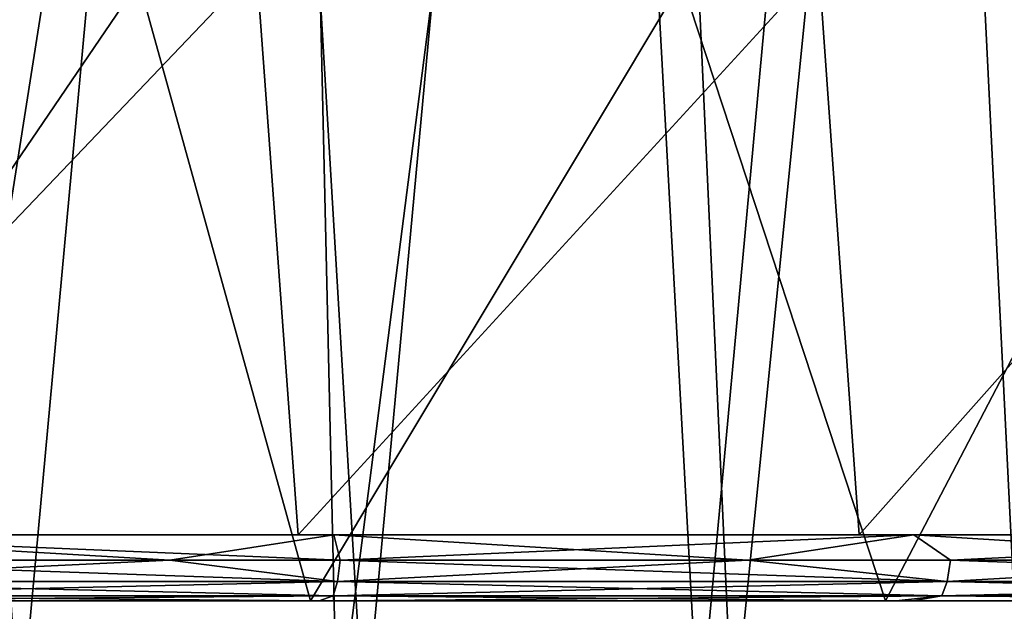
# Model space of a CAD drawing. Header units: millimetres. Extents: x -142 to 142, y -43 to 80.
# Tile 70 of 95: x 42 to 57, y -36 to -27. Entities that reach past the tile are written whole.
import ezdxf

# ---------------------------------------------------------------- set-up
doc = ezdxf.new("R2010")
doc.units = ezdxf.units.MM
doc.header["$LTSCALE"] = 52.148148
for name, color, linetype in [('166', 7, 'CONTINUOUS'), ('171', 7, 'CONTINUOUS'), ('172', 7, 'CONTINUOUS'), ('185', 7, 'CONTINUOUS'), ('189', 7, 'CONTINUOUS'), ('22', 7, 'CONTINUOUS'), ('221', 7, 'CONTINUOUS'), ('222', 7, 'CONTINUOUS'), ('227', 7, 'CONTINUOUS'), ('234', 7, 'CONTINUOUS')]:
    doc.layers.add(name, color=color, linetype=linetype)

msp = doc.modelspace()

# ---------------------------------------------------------------- linework, layer by layer
at = {"layer": '166', "color": 7, "linetype": 'Continuous', "true_color": 0xe0f2ff}
for points in [[(37.719, -35.5, 77.519), (46.722, -35.5, 75.885), (37.82, -35.5, 78.842), (37.719, -35.5, 77.519)], [(46.722, -35.5, -75.885), (37.719, -35.5, -77.519), (38.009, -35.5, -78.812), (46.722, -35.5, -75.885)], [(37.82, -35.5, 78.842), (46.722, -35.5, 75.885), (46.852, -35.5, 77.207), (37.82, -35.5, 78.842)], [(47.075, -35.5, -77.162), (46.722, -35.5, -75.885), (38.009, -35.5, -78.812), (47.075, -35.5, -77.162)], [(46.722, -35.5, 75.885), (55.45, -35.5, 73.922), (46.852, -35.5, 77.207), (46.722, -35.5, 75.885)], [(55.45, -35.5, -73.922), (46.722, -35.5, -75.885), (47.075, -35.5, -77.162), (55.45, -35.5, -73.922)], [(46.852, -35.5, 77.207), (55.45, -35.5, 73.922), (55.613, -35.5, 75.243), (46.852, -35.5, 77.207)], [(55.865, -35.5, -75.18), (55.45, -35.5, -73.922), (47.075, -35.5, -77.162), (55.865, -35.5, -75.18)], [(55.45, -35.5, 73.922), (63.872, -35.5, 71.646), (55.613, -35.5, 75.243), (55.45, -35.5, 73.922)], [(63.872, -35.5, -71.646), (55.45, -35.5, -73.922), (55.865, -35.5, -75.18), (63.872, -35.5, -71.646)], [(55.613, -35.5, 75.243), (63.872, -35.5, 71.646), (64.058, -35.5, 72.968), (55.613, -35.5, 75.243)], [(64.332, -35.5, -72.888), (63.872, -35.5, -71.646), (55.865, -35.5, -75.18), (64.332, -35.5, -72.888)]]:
    msp.add_3dface(points, dxfattribs=at)
at = {"layer": '171', "color": 7, "linetype": 'Continuous', "true_color": 0xe0f2ff}
for points in [[(62.719, -25.854, 73.688), (54.436, -25.863, 75.863), (55.051, -34.5, 76.511), (62.719, -25.854, 73.688)], [(63.177, -34.5, 74.367), (62.719, -25.854, 73.688), (55.051, -34.5, 76.511), (63.177, -34.5, 74.367)], [(45.9, -25.871, 77.734), (37.062, -25.878, 79.301), (37.673, -34.5, 79.978), (45.9, -25.871, 77.734)], [(46.533, -34.5, 78.392), (45.9, -25.871, 77.734), (37.673, -34.5, 79.978), (46.533, -34.5, 78.392)], [(54.436, -25.863, 75.863), (45.9, -25.871, 77.734), (46.533, -34.5, 78.392), (54.436, -25.863, 75.863)], [(55.051, -34.5, 76.511), (54.436, -25.863, 75.863), (46.533, -34.5, 78.392), (55.051, -34.5, 76.511)]]:
    msp.add_3dface(points, dxfattribs=at)
at = {"layer": '172', "color": 7, "linetype": 'Continuous', "true_color": 0xe0f2ff}
for points in [[(54.438, -25.863, -75.863), (62.72, -25.854, -73.688), (55.051, -34.5, -76.511), (54.438, -25.863, -75.863)], [(55.051, -34.5, -76.511), (62.72, -25.854, -73.688), (63.177, -34.5, -74.367), (55.051, -34.5, -76.511)], [(37.062, -25.878, -79.301), (45.901, -25.871, -77.734), (37.673, -34.5, -79.978), (37.062, -25.878, -79.301)], [(37.673, -34.5, -79.978), (45.901, -25.871, -77.734), (46.533, -34.5, -78.392), (37.673, -34.5, -79.978)], [(45.901, -25.871, -77.734), (54.438, -25.863, -75.863), (46.533, -34.5, -78.392), (45.901, -25.871, -77.734)], [(46.533, -34.5, -78.392), (54.438, -25.863, -75.863), (55.051, -34.5, -76.511), (46.533, -34.5, -78.392)]]:
    msp.add_3dface(points, dxfattribs=at)
at = {"layer": '185', "color": 7, "linetype": 'Continuous', "true_color": 0xe0f2ff}
for points in [[(37.719, -35.5, 77.519), (35.611, -26.099, 77.005), (44.116, -26.094, 75.544), (37.719, -35.5, 77.519)], [(46.722, -35.5, 75.885), (37.719, -35.5, 77.519), (44.116, -26.094, 75.544), (46.722, -35.5, 75.885)], [(46.722, -35.5, 75.885), (44.116, -26.094, 75.544), (52.358, -26.087, 73.796), (46.722, -35.5, 75.885)], [(55.45, -35.5, 73.922), (46.722, -35.5, 75.885), (52.358, -26.087, 73.796), (55.45, -35.5, 73.922)], [(55.45, -35.5, 73.922), (52.358, -26.087, 73.796), (60.361, -26.08, 71.764), (55.45, -35.5, 73.922)], [(63.872, -35.5, 71.646), (55.45, -35.5, 73.922), (60.361, -26.08, 71.764), (63.872, -35.5, 71.646)]]:
    msp.add_3dface(points, dxfattribs=at)
at = {"layer": '189', "color": 7, "linetype": 'Continuous', "true_color": 0xe0f2ff}
for points in [[(37.719, -35.5, -77.519), (44.116, -26.094, -75.544), (35.611, -26.099, -77.005), (37.719, -35.5, -77.519)], [(37.719, -35.5, -77.519), (46.722, -35.5, -75.885), (44.116, -26.094, -75.544), (37.719, -35.5, -77.519)], [(46.722, -35.5, -75.885), (52.358, -26.087, -73.796), (44.116, -26.094, -75.544), (46.722, -35.5, -75.885)], [(46.722, -35.5, -75.885), (55.45, -35.5, -73.922), (52.358, -26.087, -73.796), (46.722, -35.5, -75.885)], [(55.45, -35.5, -73.922), (60.362, -26.08, -71.763), (52.358, -26.087, -73.796), (55.45, -35.5, -73.922)], [(55.45, -35.5, -73.922), (63.872, -35.5, -71.646), (60.362, -26.08, -71.763), (55.45, -35.5, -73.922)]]:
    msp.add_3dface(points, dxfattribs=at)
at = {"layer": '22', "color": 7, "linetype": 'Continuous'}
for points in [[(45.483, -3, 60.415), (40.088, -3, 61.658), (42.303, -37.538, 59.313), (45.483, -3, 60.415)], [(40.897, -37.538, -59.63), (46.336, -3, -60.202), (47.123, -37.538, -58.131), (40.897, -37.538, -59.63)], [(40.964, -3, -61.468), (46.336, -3, -60.202), (40.897, -37.538, -59.63), (40.964, -3, -61.468)], [(47.536, -37.538, 58.023), (45.483, -3, 60.415), (42.303, -37.538, 59.313), (47.536, -37.538, 58.023)], [(50.729, -3, 59.027), (45.483, -3, 60.415), (47.536, -37.538, 58.023), (50.729, -3, 59.027)], [(46.336, -3, -60.202), (51.557, -3, -58.791), (47.123, -37.538, -58.131), (46.336, -3, -60.202)], [(47.123, -37.538, -58.131), (51.557, -3, -58.791), (53.133, -37.538, -56.438), (47.123, -37.538, -58.131)], [(52.614, -37.538, 56.594), (50.729, -3, 59.027), (47.536, -37.538, 58.023), (52.614, -37.538, 56.594)], [(55.796, -3, 57.505), (50.729, -3, 59.027), (52.614, -37.538, 56.594), (55.796, -3, 57.505)], [(51.557, -3, -58.791), (56.595, -3, -57.249), (53.133, -37.538, -56.438), (51.557, -3, -58.791)], [(57.505, -37.538, 55.041), (55.796, -3, 57.505), (52.614, -37.538, 56.594), (57.505, -37.538, 55.041)], [(53.133, -37.538, -56.438), (56.595, -3, -57.249), (58.873, -37.538, -54.574), (53.133, -37.538, -56.438)], [(60.624, -3, 55.877), (55.796, -3, 57.505), (57.505, -37.538, 55.041), (60.624, -3, 55.877)], [(56.595, -3, -57.249), (61.381, -3, -55.605), (58.873, -37.538, -54.574), (56.595, -3, -57.249)]]:
    msp.add_3dface(points, dxfattribs=at)
at = {"layer": '221', "color": 7, "linetype": 'Continuous', "true_color": 0xe0f2ff}
for points in [[(37.673, -34.5, -79.978), (46.533, -34.5, -78.392), (37.999, -34.5, -79.826), (37.673, -34.5, -79.978)], [(37.999, -34.5, -79.826), (46.533, -34.5, -78.392), (47.074, -34.5, -78.182), (37.999, -34.5, -79.826)], [(46.533, -34.5, -78.392), (55.051, -34.5, -76.511), (47.074, -34.5, -78.182), (46.533, -34.5, -78.392)], [(47.074, -34.5, -78.182), (55.051, -34.5, -76.511), (55.877, -34.5, -76.207), (47.074, -34.5, -78.182)], [(55.051, -34.5, -76.511), (63.177, -34.5, -74.367), (55.877, -34.5, -76.207), (55.051, -34.5, -76.511)], [(55.877, -34.5, -76.207), (63.177, -34.5, -74.367), (64.364, -34.5, -73.921), (55.877, -34.5, -76.207)]]:
    msp.add_3dface(points, dxfattribs=at)
at = {"layer": '222', "color": 7, "linetype": 'Continuous', "true_color": 0xe0f2ff}
for points in [[(46.533, -34.5, 78.392), (37.673, -34.5, 79.978), (37.999, -34.5, 79.826), (46.533, -34.5, 78.392)], [(47.074, -34.5, 78.182), (46.533, -34.5, 78.392), (37.999, -34.5, 79.826), (47.074, -34.5, 78.182)], [(55.051, -34.5, 76.511), (46.533, -34.5, 78.392), (47.074, -34.5, 78.182), (55.051, -34.5, 76.511)], [(55.877, -34.5, 76.207), (55.051, -34.5, 76.511), (47.074, -34.5, 78.182), (55.877, -34.5, 76.207)], [(63.177, -34.5, 74.367), (55.051, -34.5, 76.511), (55.877, -34.5, 76.207), (63.177, -34.5, 74.367)], [(64.364, -34.5, 73.921), (63.177, -34.5, 74.367), (55.877, -34.5, 76.207), (64.364, -34.5, 73.921)]]:
    msp.add_3dface(points, dxfattribs=at)
at = {"layer": '227', "color": 7, "linetype": 'Continuous', "true_color": 0xe0f2ff}
for points in [[(37.999, -34.5, -79.826), (44.584, -34.882, -78.595), (35.742, -34.882, -80.1), (37.999, -34.5, -79.826)], [(37.999, -34.5, -79.826), (47.074, -34.5, -78.182), (44.584, -34.882, -78.595), (37.999, -34.5, -79.826)], [(47.074, -34.5, -78.182), (53.359, -34.882, -76.734), (44.584, -34.882, -78.595), (47.074, -34.5, -78.182)], [(47.074, -34.5, -78.182), (55.877, -34.5, -76.207), (53.359, -34.882, -76.734), (47.074, -34.5, -78.182)], [(55.877, -34.5, -76.207), (62.048, -34.882, -74.505), (53.359, -34.882, -76.734), (55.877, -34.5, -76.207)], [(55.877, -34.5, -76.207), (64.364, -34.5, -73.921), (62.048, -34.882, -74.505), (55.877, -34.5, -76.207)], [(44.584, -34.882, -78.595), (37.793, -35.207, -79.563), (35.742, -34.882, -80.1), (44.584, -34.882, -78.595)], [(47.129, -35.207, -77.872), (37.793, -35.207, -79.563), (44.584, -34.882, -78.595), (47.129, -35.207, -77.872)], [(53.359, -34.882, -76.734), (47.129, -35.207, -77.872), (44.584, -34.882, -78.595), (53.359, -34.882, -76.734)], [(56.384, -35.207, -75.78), (47.129, -35.207, -77.872), (53.359, -34.882, -76.734), (56.384, -35.207, -75.78)], [(62.048, -34.882, -74.505), (56.384, -35.207, -75.78), (53.359, -34.882, -76.734), (62.048, -34.882, -74.505)], [(65.534, -35.207, -73.268), (56.384, -35.207, -75.78), (62.048, -34.882, -74.505), (65.534, -35.207, -73.268)], [(47.129, -35.207, -77.872), (37.742, -35.424, -79.242), (37.793, -35.207, -79.563), (47.129, -35.207, -77.872)], [(47.064, -35.424, -77.554), (37.742, -35.424, -79.242), (47.129, -35.207, -77.872), (47.064, -35.424, -77.554)], [(56.384, -35.207, -75.78), (47.064, -35.424, -77.554), (47.129, -35.207, -77.872), (56.384, -35.207, -75.78)], [(56.305, -35.424, -75.465), (47.064, -35.424, -77.554), (56.384, -35.207, -75.78), (56.305, -35.424, -75.465)], [(65.534, -35.207, -73.268), (56.305, -35.424, -75.465), (56.384, -35.207, -75.78), (65.534, -35.207, -73.268)], [(65.441, -35.424, -72.957), (56.305, -35.424, -75.465), (65.534, -35.207, -73.268), (65.441, -35.424, -72.957)], [(47.064, -35.424, -77.554), (38.009, -35.5, -78.812), (37.742, -35.424, -79.242), (47.064, -35.424, -77.554)], [(47.075, -35.5, -77.162), (38.009, -35.5, -78.812), (47.064, -35.424, -77.554), (47.075, -35.5, -77.162)], [(56.305, -35.424, -75.465), (47.075, -35.5, -77.162), (47.064, -35.424, -77.554), (56.305, -35.424, -75.465)], [(55.865, -35.5, -75.18), (47.075, -35.5, -77.162), (56.305, -35.424, -75.465), (55.865, -35.5, -75.18)], [(64.332, -35.5, -72.888), (55.865, -35.5, -75.18), (56.305, -35.424, -75.465), (64.332, -35.5, -72.888)], [(65.441, -35.424, -72.957), (64.332, -35.5, -72.888), (56.305, -35.424, -75.465), (65.441, -35.424, -72.957)]]:
    msp.add_3dface(points, dxfattribs=at)
at = {"layer": '234', "color": 7, "linetype": 'Continuous', "true_color": 0xe0f2ff}
for points in [[(37.999, -34.5, 79.826), (37.828, -34.882, 79.777), (47.172, -34.882, 78.085), (37.999, -34.5, 79.826)], [(47.074, -34.5, 78.182), (37.999, -34.5, 79.826), (47.172, -34.882, 78.085), (47.074, -34.5, 78.182)], [(55.877, -34.5, 76.207), (47.074, -34.5, 78.182), (47.172, -34.882, 78.085), (55.877, -34.5, 76.207)], [(55.877, -34.5, 76.207), (47.172, -34.882, 78.085), (56.436, -34.882, 75.99), (55.877, -34.5, 76.207)], [(64.364, -34.5, 73.921), (55.877, -34.5, 76.207), (56.436, -34.882, 75.99), (64.364, -34.5, 73.921)], [(64.364, -34.5, 73.921), (56.436, -34.882, 75.99), (65.597, -34.882, 73.476), (64.364, -34.5, 73.921)], [(37.793, -35.207, 79.563), (47.129, -35.207, 77.872), (37.828, -34.882, 79.777), (37.793, -35.207, 79.563)], [(37.828, -34.882, 79.777), (47.129, -35.207, 77.872), (47.172, -34.882, 78.085), (37.828, -34.882, 79.777)], [(47.129, -35.207, 77.872), (56.384, -35.207, 75.78), (47.172, -34.882, 78.085), (47.129, -35.207, 77.872)], [(47.172, -34.882, 78.085), (56.384, -35.207, 75.78), (56.436, -34.882, 75.99), (47.172, -34.882, 78.085)], [(56.384, -35.207, 75.78), (65.534, -35.207, 73.268), (56.436, -34.882, 75.99), (56.384, -35.207, 75.78)], [(56.436, -34.882, 75.99), (65.534, -35.207, 73.268), (65.597, -34.882, 73.476), (56.436, -34.882, 75.99)], [(37.742, -35.424, 79.242), (47.064, -35.424, 77.554), (37.793, -35.207, 79.563), (37.742, -35.424, 79.242)], [(37.793, -35.207, 79.563), (47.064, -35.424, 77.554), (47.129, -35.207, 77.872), (37.793, -35.207, 79.563)], [(47.064, -35.424, 77.554), (56.305, -35.424, 75.465), (47.129, -35.207, 77.872), (47.064, -35.424, 77.554)], [(47.129, -35.207, 77.872), (56.305, -35.424, 75.465), (56.384, -35.207, 75.78), (47.129, -35.207, 77.872)], [(56.305, -35.424, 75.465), (65.441, -35.424, 72.957), (56.384, -35.207, 75.78), (56.305, -35.424, 75.465)], [(56.384, -35.207, 75.78), (65.441, -35.424, 72.957), (65.534, -35.207, 73.268), (56.384, -35.207, 75.78)], [(37.82, -35.5, 78.842), (46.852, -35.5, 77.207), (37.742, -35.424, 79.242), (37.82, -35.5, 78.842)], [(37.742, -35.424, 79.242), (46.852, -35.5, 77.207), (47.064, -35.424, 77.554), (37.742, -35.424, 79.242)], [(46.852, -35.5, 77.207), (55.613, -35.5, 75.243), (47.064, -35.424, 77.554), (46.852, -35.5, 77.207)], [(47.064, -35.424, 77.554), (55.613, -35.5, 75.243), (56.305, -35.424, 75.465), (47.064, -35.424, 77.554)], [(55.613, -35.5, 75.243), (64.058, -35.5, 72.968), (56.305, -35.424, 75.465), (55.613, -35.5, 75.243)], [(56.305, -35.424, 75.465), (64.058, -35.5, 72.968), (65.441, -35.424, 72.957), (56.305, -35.424, 75.465)]]:
    msp.add_3dface(points, dxfattribs=at)

doc.saveas('drawing.dxf')
